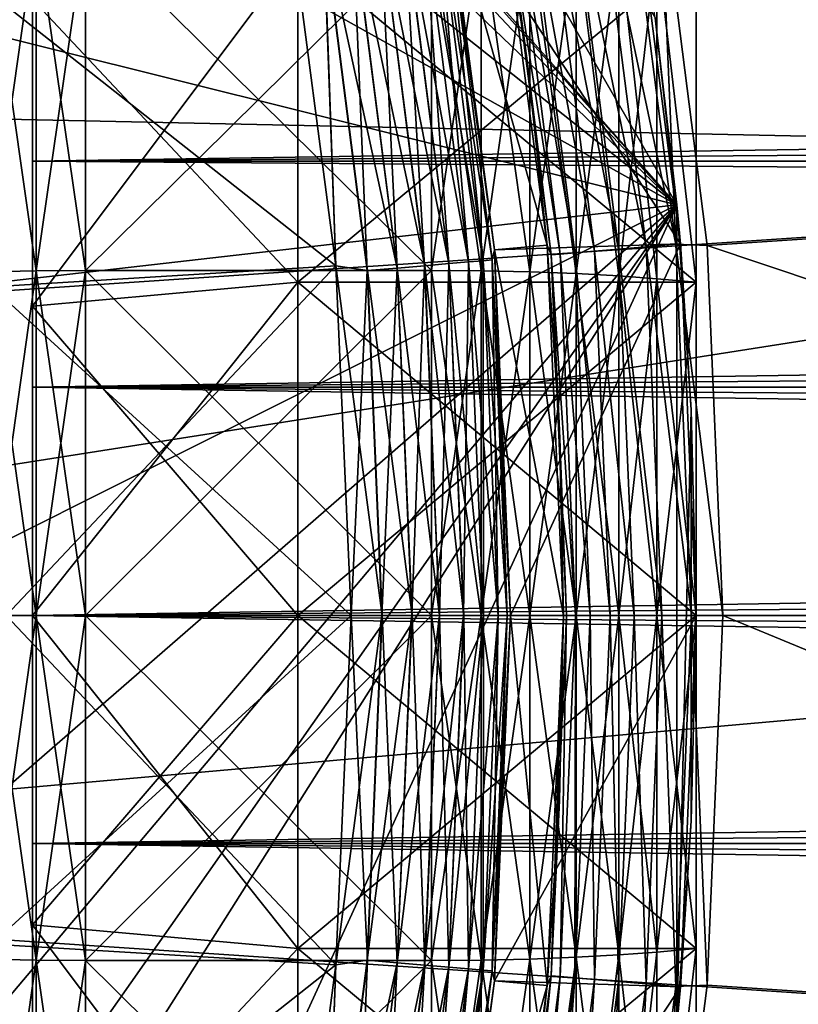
# Model space of a CAD drawing. Header units: metres. Extents: x -17 to 65, y -30 to 30.
# Tile 170 of 256: x 7 to 8.4, y -0.7 to 1.1. Entities that reach past the tile are written whole.
import ezdxf

# ---------------------------------------------------------------- set-up
doc = ezdxf.new("R2010")
doc.units = ezdxf.units.M
doc.layers.add('solid_508461', color=7, linetype='CONTINUOUS')

msp = doc.modelspace()

# ---------------------------------------------------------------- linework, layer by layer
at = {"layer": 'solid_508461'}
for points in [[(5.022713, 4.384698, -44.5), (4.776725, 6.72647, -44.5), (8.213656, 0.77353, -44.5)], [(8.213656, 0.77353, -38.5), (8.213656, 0.77353, -44.5), (4.776725, 6.72647, -44.5)], [(8.213656, 0.77353, -38.5), (4.776725, 6.72647, -44.5), (4.776725, 6.72647, -38.5)], [(8.172846, 1.125654, -38.5), (8.213656, 0.77353, -38.5), (4.776725, 6.72647, -38.5)], [(5.395733, 3.916543, -44.5), (5.022713, 4.384698, -44.5), (8.213656, 0.77353, -44.5)], [(5.725259, 3.416818, -44.5), (5.395733, 3.916543, -44.5), (8.213656, 0.77353, -44.5)], [(6.008598, 2.889634, -44.5), (5.725259, 3.416818, -44.5), (8.213656, 0.77353, -44.5)], [(6.243427, 2.339412, -44.5), (6.008598, 2.889634, -44.5), (8.213656, 0.77353, -44.5)], [(6.428132, 1.769836, -44.5), (6.243427, 2.339412, -44.5), (8.213656, 0.77353, -44.5)], [(6.560997, 1.185992, -44.5), (6.428132, 1.769836, -44.5), (8.213656, 0.77353, -44.5)], [(4.94147, 1.450647, 8.5), (5.056874, 0.97492, 8.5), (10.512033, 1.708679, 8.5)], [(5.056874, 0.97492, 8.5), (10.615472, 0.856787, 8.5), (10.512033, 1.708679, 8.5)], [(8.182354, 1.392506, -27), (10.215919, 1.660547, -27), (10.316444, 0.832652, -27)], [(8.131345, 1.394186, -29.5), (7.779997, 1.371732, -29.5), (8.220273, 0.699659, -29.5)], [(8.122927, 1.392816, -26.994236), (8.211782, 0.698926, -26.994236), (8.067405, 1.383295, -26.97714)], [(8.122927, 1.392816, -26.994236), (8.182354, 1.392506, -27), (8.211782, 0.698926, -26.994236)], [(8.172846, 1.125654, -38.5), (8.131345, 1.394186, -29.5), (8.220273, 0.699659, -29.5)], [(8.270719, 0.696448, -27), (8.182354, 1.392506, -27), (10.316444, 0.832652, -27)], [(8.211782, 0.698926, -26.994236), (8.182354, 1.392506, -27), (8.270719, 0.696448, -27)], [(7.779979, 1.371833, -22.5), (7.878412, 1.389444, -22.5), (7.969563, 0.697088, -22.5)], [(7.969558, 0.697246, -26.700001), (7.969563, 0.697088, -22.5), (7.878412, 1.389444, -22.5)], [(7.931559, 1.044209, -26.700001), (7.969558, 0.697246, -26.700001), (7.878412, 1.389444, -22.5)], [(7.878462, 1.389185, -26.700001), (7.931559, 1.044209, -26.700001), (7.878412, 1.389444, -22.5)], [(7.890541, 1.352969, -26.758181), (7.931559, 1.044209, -26.700001), (7.878462, 1.389185, -26.700001)], [(8.016242, 1.374523, -26.949375), (8.10393, 0.689746, -26.949375), (7.971408, 1.366835, -26.912006)], [(8.067405, 1.383295, -26.97714), (8.155654, 0.694148, -26.97714), (8.016242, 1.374523, -26.949375)], [(8.155654, 0.694148, -26.97714), (8.10393, 0.689746, -26.949375), (8.016242, 1.374523, -26.949375)], [(8.211782, 0.698926, -26.994236), (8.155654, 0.694148, -26.97714), (8.067405, 1.383295, -26.97714)], [(7.869936, 0.688526, -22.5), (7.779979, 1.371833, -22.5), (7.969563, 0.697088, -22.5)], [(7.779981, 1.371821, -23.4), (7.779979, 1.371833, -22.5), (7.869936, 0.688526, -22.5)], [(7.779981, 1.371821, -23.4), (7.869936, 0.688526, -22.5), (7.869938, 0.68853, -23.4)], [(7.779981, 1.371821, -26.299999), (7.869938, 0.68853, -26.299999), (7.779997, 1.371732, -29.5)], [(7.780684, 1.334132, -26.241472), (7.869938, 0.68853, -26.299999), (7.779981, 1.371821, -26.299999)], [(7.780752, 1.334144, -23.458179), (7.779981, 1.371821, -23.4), (7.869938, 0.68853, -23.4)], [(7.869938, 0.68853, -26.299999), (7.86993, 0.688551, -29.5), (7.779997, 1.371732, -29.5)], [(8.220273, 0.699659, -29.5), (7.779997, 1.371732, -29.5), (7.86993, 0.688551, -29.5)], [(7.907324, 1.355847, -26.814533), (7.993822, 0.680375, -26.814533), (7.890541, 1.352969, -26.758181)], [(7.93463, 1.360529, -26.866476), (8.021426, 0.682724, -26.866476), (7.907324, 1.355847, -26.814533)], [(8.021426, 0.682724, -26.866476), (7.993822, 0.680375, -26.814533), (7.907324, 1.355847, -26.814533)], [(7.971408, 1.366835, -26.912006), (8.058607, 0.685889, -26.912006), (7.93463, 1.360529, -26.866476)], [(8.058607, 0.685889, -26.912006), (8.021426, 0.682724, -26.866476), (7.93463, 1.360529, -26.866476)], [(8.10393, 0.689746, -26.949375), (8.058607, 0.685889, -26.912006), (7.971408, 1.366835, -26.912006)], [(7.890541, 1.352969, -26.758181), (7.976855, 0.67893, -26.758181), (7.931559, 1.044209, -26.700001)], [(7.993822, 0.680375, -26.814533), (7.976855, 0.67893, -26.758181), (7.890541, 1.352969, -26.758181)], [(7.654761, 1.312541, -26.050428), (7.738496, 0.658643, -26.050428), (7.699638, 1.320236, -26.087744)], [(7.655051, 1.31259, -23.649376), (7.699885, 1.320278, -23.612007), (7.784113, 0.662526, -23.612007)], [(7.699638, 1.320236, -26.087744), (7.783864, 0.662504, -26.087744), (7.736469, 1.326551, -26.13323)], [(7.738496, 0.658643, -26.050428), (7.783864, 0.662504, -26.087744), (7.699638, 1.320236, -26.087744)], [(7.699885, 1.320278, -23.612007), (7.736663, 1.326584, -23.566475), (7.821293, 0.66569, -23.566475)], [(7.784113, 0.662526, -23.612007), (7.699885, 1.320278, -23.612007), (7.821293, 0.66569, -23.566475)], [(7.736469, 1.326551, -26.13323), (7.821098, 0.665674, -26.13323), (7.763836, 1.331243, -26.185141)], [(7.783864, 0.662504, -26.087744), (7.821098, 0.665674, -26.13323), (7.736469, 1.326551, -26.13323)], [(7.736663, 1.326584, -23.566475), (7.763969, 1.331266, -23.514532), (7.848898, 0.66804, -23.514532)], [(7.821293, 0.66569, -23.566475), (7.736663, 1.326584, -23.566475), (7.848898, 0.66804, -23.514532)], [(7.763836, 1.331243, -26.185141), (7.848764, 0.668028, -26.185141), (7.780684, 1.334132, -26.241472)], [(7.821098, 0.665674, -26.13323), (7.848764, 0.668028, -26.185141), (7.763836, 1.331243, -26.185141)], [(7.763969, 1.331266, -23.514532), (7.780752, 1.334144, -23.458179), (7.865865, 0.669484, -23.458179)], [(7.848898, 0.66804, -23.514532), (7.763969, 1.331266, -23.514532), (7.865865, 0.669484, -23.458179)], [(7.780684, 1.334132, -26.241472), (7.865797, 0.669478, -26.241472), (7.869938, 0.68853, -26.299999)], [(7.848764, 0.668028, -26.185141), (7.865797, 0.669478, -26.241472), (7.780684, 1.334132, -26.241472)], [(7.865865, 0.669484, -23.458179), (7.780752, 1.334144, -23.458179), (7.869938, 0.68853, -23.4)], [(6.839163, 1.236267, -23.700001), (7.485448, 1.314563, -23.700001), (7.571442, 0.658169, -23.700001)], [(6.839163, 1.236267, -26), (7.571442, 0.65817, -26), (7.485448, 1.314563, -26)], [(7.548366, 1.294297, -23.694235), (7.571442, 0.658169, -23.700001), (7.485448, 1.314563, -23.700001)], [(7.548025, 1.294239, -26.005695), (7.485448, 1.314563, -26), (7.571442, 0.65817, -26)], [(7.548025, 1.294239, -26.005695), (7.630592, 0.649459, -26.005695), (7.603566, 1.303762, -26.022724)], [(7.548366, 1.294297, -23.694235), (7.603888, 1.303818, -23.677141), (7.687067, 0.654266, -23.677141)], [(7.603566, 1.303762, -26.022724), (7.686741, 0.654238, -26.022724), (7.654761, 1.312541, -26.050428)], [(7.630592, 0.649459, -26.005695), (7.686741, 0.654238, -26.022724), (7.603566, 1.303762, -26.022724)], [(7.603888, 1.303818, -23.677141), (7.655051, 1.31259, -23.649376), (7.738789, 0.658668, -23.649376)], [(7.687067, 0.654266, -23.677141), (7.603888, 1.303818, -23.677141), (7.738789, 0.658668, -23.649376)], [(7.686741, 0.654238, -26.022724), (7.738496, 0.658643, -26.050428), (7.654761, 1.312541, -26.050428)], [(7.738789, 0.658668, -23.649376), (7.655051, 1.31259, -23.649376), (7.784113, 0.662526, -23.612007)], [(7.006884, 1.293239, 7.126337), (7.006884, 0.649233, 7.213573), (6.915217, 1.28933, 7.104795)], [(7.006884, 1.293239, -7.126337), (6.915217, 1.28933, -7.104795), (6.915217, 0.647271, -7.191769)], [(7.006884, 0.649233, -7.213573), (7.006884, 1.293239, -7.126337), (6.915217, 0.647271, -7.191769)], [(7.006884, 0.649233, 7.213573), (6.915217, 0.647271, 7.191769), (6.915217, 1.28933, 7.104795)], [(7.006884, 0.649233, -7.213573), (7.1, 0.649885, -7.220814), (7.1, 1.294537, -7.13349)], [(7.006884, 0.649233, -7.213573), (7.1, 1.294537, -7.13349), (7.006884, 1.293239, -7.126337)], [(7.006884, 1.293239, 7.126337), (7.1, 1.294537, 7.13349), (7.1, 0.649885, 7.220814)], [(7.006884, 1.293239, 7.126337), (7.1, 0.649885, 7.220814), (7.006884, 0.649233, 7.213573)], [(7.1, 1.294537, 7.13349), (7.751472, 1.294558, 7.133486), (7.751472, 0.649891, 7.220813)], [(7.1, 0.649885, 7.220814), (7.1, 1.294537, 7.13349), (7.751472, 0.649891, 7.220813)], [(7.1, 1.294537, -7.13349), (7.1, 0.649885, -7.220814), (7.751472, 1.294535, -7.13349)], [(7.1, 0.649885, -7.220814), (7.751472, 0.649884, -7.220814), (7.751472, 1.294535, -7.13349)], [(7.548025, 1.294239, -26.005695), (7.571442, 0.65817, -26), (7.630592, 0.649459, -26.005695)], [(7.630937, 0.649488, -23.694235), (7.571442, 0.658169, -23.700001), (7.548366, 1.294297, -23.694235)], [(7.630937, 0.649488, -23.694235), (7.548366, 1.294297, -23.694235), (7.687067, 0.654266, -23.677141)], [(7.845333, 0.649223, 7.213456), (7.751472, 0.649891, 7.220813), (7.751472, 1.294558, 7.133486)], [(7.845333, 1.293218, 7.126221), (7.845333, 0.649223, 7.213456), (7.751472, 1.294558, 7.133486)], [(7.845333, 1.293218, -7.126221), (7.751472, 1.294535, -7.13349), (7.751472, 0.649884, -7.220814)], [(7.845333, 0.649223, -7.213456), (7.845333, 1.293218, -7.126221), (7.751472, 0.649884, -7.220814)], [(7.936972, 0.64725, 7.191537), (7.845333, 0.649223, 7.213456), (7.845333, 1.293218, 7.126221)], [(7.936972, 1.289289, 7.104567), (7.936972, 0.64725, 7.191537), (7.845333, 1.293218, 7.126221)], [(7.936972, 1.289289, -7.104567), (7.845333, 1.293218, -7.126221), (7.845333, 0.649223, -7.213456)], [(7.936972, 0.64725, -7.191537), (7.936972, 1.289289, -7.104567), (7.845333, 0.649223, -7.213456)], [(8.024035, 0.644015, 7.155596), (7.936972, 0.64725, 7.191537), (7.936972, 1.289289, 7.104567)], [(8.024035, 1.282845, 7.06906), (8.024035, 0.644015, 7.155596), (7.936972, 1.289289, 7.104567)], [(8.024035, 1.282845, -7.06906), (7.936972, 1.289289, -7.104567), (7.936972, 0.64725, -7.191537)], [(8.024035, 0.644015, -7.155596), (8.024035, 1.282845, -7.06906), (7.936972, 0.64725, -7.191537)], [(8.104372, 0.639598, 7.10652), (8.024035, 0.644015, 7.155596), (8.024035, 1.282845, 7.06906)], [(8.104372, 1.274047, 7.020577), (8.104372, 0.639598, 7.10652), (8.024035, 1.282845, 7.06906)], [(8.104372, 1.274047, -7.020577), (8.024035, 1.282845, -7.06906), (8.024035, 0.644015, -7.155596)], [(7, 0.855476, -4.163012), (7, 1.272282, -4.055092), (7, 1.160504, -6.395562)], [(7, 1.272282, 4.055092), (7, 0.855476, 4.163012), (7, 1.160505, 6.395561)], [(34.250015, 1.065214, 4.114343), (7, 0.855476, 4.163012), (7, 1.272282, 4.055092)], [(34.250015, 1.27228, 4.055096), (34.250015, 1.065214, 4.114343), (7, 1.272282, 4.055092)], [(34.250015, 1.272279, -4.055096), (7, 1.272282, -4.055092), (7, 0.855476, -4.163012)], [(34.250015, 1.065213, -4.114343), (34.250015, 1.272279, -4.055096), (7, 0.855476, -4.163012)], [(8.104372, 0.639598, -7.10652), (8.104372, 1.274047, -7.020577), (8.024035, 0.644015, -7.155596)], [(8.104372, 0.639598, -7.10652), (8.175735, 1.263079, -6.960592), (8.104372, 1.274047, -7.020577)], [(8.104372, 1.274047, 7.020577), (8.175735, 1.263142, 6.960581), (8.175735, 0.63411, 7.045787)], [(8.104372, 1.274047, 7.020577), (8.175735, 0.63411, 7.045787), (8.104372, 0.639598, 7.10652)], [(8.104372, 0.639598, -7.10652), (8.175735, 0.634074, -7.04579), (8.175735, 1.263079, -6.960592)], [(8.25, 0.627475, 6.97182), (8.175735, 0.63411, 7.045787), (8.175735, 1.263142, 6.960581)], [(8.25, 1.249898, 6.887507), (8.25, 0.627475, 6.97182), (8.175735, 1.263142, 6.960581)], [(8.25, 0.627475, -6.97182), (8.175735, 1.263079, -6.960592), (8.175735, 0.634074, -7.04579)], [(8.25, 0.627475, -6.97182), (8.25, 1.249898, -6.887507), (8.175735, 1.263079, -6.960592)], [(7.500004, 1.249739, 6.887536), (7, 1.160505, 6.395561), (7, 0.582622, 6.473826)], [(7.500004, 1.249739, 6.887536), (7, 0.582622, 6.473826), (7.500004, 0.627461, 6.971821)], [(7.500004, 0.62746, -6.971821), (7, 1.160504, -6.395562), (7.500004, 1.249738, -6.887536)], [(7.500004, 0.627461, 6.971821), (8.25, 0.627475, 6.97182), (8.25, 1.249898, 6.887507)], [(7.500004, 1.249739, 6.887536), (7.500004, 0.627461, 6.971821), (8.25, 1.249898, 6.887507)], [(7.500004, 1.249738, -6.887536), (8.25, 1.249898, -6.887507), (8.25, 0.627475, -6.97182)], [(7.500004, 0.62746, -6.971821), (7.500004, 1.249738, -6.887536), (8.25, 0.627475, -6.97182)], [(6.922367, 0.619078, -23.700001), (6.839163, 1.236267, -23.700001), (7.571442, 0.658169, -23.700001)], [(6.839163, 1.236267, -26), (6.922367, 0.619078, -26), (7.571442, 0.65817, -26)], [(6.640817, 0.593902, -44.5), (6.560997, 1.185992, -44.5), (8.213656, 0.77353, -44.5)], [(7, 0.855476, 4.163012), (7, 0.582622, 6.473826), (7, 1.160505, 6.395561)], [(7, 0.855476, -4.163012), (7, 1.160504, -6.395562), (7, 0.582622, -6.473826)], [(7.500004, 0.62746, -6.971821), (7, 0.582622, -6.473826), (7, 1.160504, -6.395562)], [(8.172846, 1.125654, -38.5), (8.220273, 0.699659, -29.5), (8.213656, 0.77353, -38.5)], [(34.250015, 1.065214, 4.114343), (34.250015, 0.855389, 4.163029), (7, 0.855476, 4.163012)], [(34.250015, 0.855389, -4.163029), (34.250015, 1.065213, -4.114343), (7, 0.855476, -4.163012)], [(7.976855, 0.67893, -26.758181), (7.969558, 0.697246, -26.700001), (7.931559, 1.044209, -26.700001)], [(5.056874, 0.97492, 8.5), (5.12669, 0.48935, 8.5), (10.615472, 0.856787, 8.5)], [(5.12669, 0.48935, 8.5), (5.15, 0, 8.5), (10.615472, 0.856787, 8.5)], [(10.615472, 0.856787, 8.5), (5.15, 0, 8.5), (10.65, 0, 8.5)], [(7, 0.429957, -4.228189), (7, 0.855476, -4.163012), (7, 0.582622, -6.473826)], [(7, 0.855476, 4.163012), (7, 0.429957, 4.228189), (7, 0.582622, 6.473826)], [(34.250015, 0.643586, 4.200988), (7, 0.429957, 4.228189), (7, 0.855476, 4.163012)], [(34.250015, 0.855389, 4.163029), (34.250015, 0.643586, 4.200988), (7, 0.855476, 4.163012)], [(34.250015, 0.855389, -4.163029), (7, 0.855476, -4.163012), (7, 0.429957, -4.228189)], [(34.250015, 0.643586, -4.200988), (34.250015, 0.855389, -4.163029), (7, 0.429957, -4.228189)], [(8.270719, 0.696448, -27), (10.316444, 0.832652, -27), (10.35, 0, -27)], [(8.213656, 0.77353, -44.5), (8.213656, -0.77353, -44.5), (4.776725, -6.72647, -44.5)], [(6.243427, -2.339412, -44.5), (8.213656, 0.77353, -44.5), (4.776725, -6.72647, -44.5)], [(6.243427, -2.339412, -44.5), (6.428132, -1.769836, -44.5), (8.213656, 0.77353, -44.5)], [(6.428132, -1.769836, -44.5), (6.560997, -1.185991, -44.5), (8.213656, 0.77353, -44.5)], [(6.560997, -1.185991, -44.5), (6.640817, -0.593902, -44.5), (8.213656, 0.77353, -44.5)], [(6.667327, 0, -44.5), (6.640817, 0.593902, -44.5), (8.213656, 0.77353, -44.5)], [(6.640817, -0.593902, -44.5), (6.667327, 0, -44.5), (8.213656, 0.77353, -44.5)], [(8.213656, 0.77353, -44.5), (8.240909, 0.387192, -44.5), (8.213656, -0.77353, -44.5)], [(8.220273, 0.699659, -29.5), (8.240909, 0.387192, -44.5), (8.213656, 0.77353, -44.5)], [(8.220273, 0.699659, -29.5), (8.213656, 0.77353, -44.5), (8.213656, 0.77353, -38.5)], [(7.865797, 0.669478, -26.241472), (7.894236, 0, -26.241472), (7.869938, 0.68853, -26.299999)], [(7.865865, 0.669484, -23.458179), (7.869938, 0.68853, -23.4), (7.9, 0, -23.4)], [(8.220273, 0.699659, -29.5), (7.86993, 0.688551, -29.5), (7.9, 0, -29.5)], [(7.9, 0, -26.299999), (7.9, 0, -29.5), (7.86993, 0.688551, -29.5)], [(7.869938, 0.68853, -26.299999), (7.9, 0, -26.299999), (7.86993, 0.688551, -29.5)], [(7.869936, 0.688526, -22.5), (7.969563, 0.697088, -22.5), (8, 0, -22.5)], [(7.869938, 0.68853, -23.4), (7.869936, 0.688526, -22.5), (7.9, 0, -22.5)], [(7.869936, 0.688526, -22.5), (8, 0, -22.5), (7.9, 0, -22.5)], [(7.869938, 0.68853, -23.4), (7.9, 0, -22.5), (7.9, 0, -23.4)], [(7.894236, 0, -26.241472), (7.9, 0, -26.299999), (7.869938, 0.68853, -26.299999)], [(8.220273, 0.699659, -29.5), (7.9, 0, -29.5), (8.25, 0, -29.5)], [(7.969558, 0.697246, -26.700001), (7.992386, 0.348955, -26.700001), (7.969563, 0.697088, -22.5)], [(7.976855, 0.67893, -26.758181), (7.992386, 0.348955, -26.700001), (7.969558, 0.697246, -26.700001)], [(7.969563, 0.697088, -22.5), (8, 0, -26.700001), (8, 0, -22.5)], [(7.992386, 0.348955, -26.700001), (8, 0, -26.700001), (7.969563, 0.697088, -22.5)], [(8.10393, 0.689746, -26.949375), (8.133231, 0, -26.949375), (8.058607, 0.685889, -26.912006)], [(8.155654, 0.694148, -26.97714), (8.185141, 0, -26.97714), (8.10393, 0.689746, -26.949375)], [(8.185141, 0, -26.97714), (8.133231, 0, -26.949375), (8.10393, 0.689746, -26.949375)], [(8.211782, 0.698926, -26.994236), (8.241473, 0, -26.994236), (8.155654, 0.694148, -26.97714)], [(8.241473, 0, -26.994236), (8.185141, 0, -26.97714), (8.155654, 0.694148, -26.97714)], [(8.211782, 0.698926, -26.994236), (8.270719, 0.696448, -27), (8.3, 0, -27)], [(8.211782, 0.698926, -26.994236), (8.3, 0, -27), (8.241473, 0, -26.994236)], [(8.220273, 0.699659, -29.5), (8.25, 0, -29.5), (8.240909, 0.387192, -44.5)], [(8.270719, 0.696448, -27), (10.35, 0, -27), (8.3, 0, -27)], [(7.821098, 0.665674, -26.13323), (7.849375, 0, -26.13323), (7.848764, 0.668028, -26.185141)], [(7.821293, 0.66569, -23.566475), (7.848898, 0.66804, -23.514532), (7.877276, 0, -23.514532)], [(7.848764, 0.668028, -26.185141), (7.877141, 0, -26.185141), (7.865797, 0.669478, -26.241472)], [(7.848764, 0.668028, -26.185141), (7.849375, 0, -26.13323), (7.877141, 0, -26.185141)], [(7.848898, 0.66804, -23.514532), (7.865865, 0.669484, -23.458179), (7.894304, 0, -23.458179)], [(7.848898, 0.66804, -23.514532), (7.894304, 0, -23.458179), (7.877276, 0, -23.514532)], [(7.865797, 0.669478, -26.241472), (7.877141, 0, -26.185141), (7.894236, 0, -26.241472)], [(7.865865, 0.669484, -23.458179), (7.9, 0, -23.4), (7.894304, 0, -23.458179)], [(7.993822, 0.680375, -26.814533), (8.022723, 0, -26.814533), (7.976855, 0.67893, -26.758181)], [(7.976855, 0.67893, -26.758181), (8.005695, 0, -26.758181), (7.992386, 0.348955, -26.700001)], [(8.022723, 0, -26.814533), (8.005695, 0, -26.758181), (7.976855, 0.67893, -26.758181)], [(8.021426, 0.682724, -26.866476), (8.050428, 0, -26.866476), (7.993822, 0.680375, -26.814533)], [(8.050428, 0, -26.866476), (8.022723, 0, -26.814533), (7.993822, 0.680375, -26.814533)], [(8.058607, 0.685889, -26.912006), (8.087743, 0, -26.912006), (8.021426, 0.682724, -26.866476)], [(8.087743, 0, -26.912006), (8.050428, 0, -26.866476), (8.021426, 0.682724, -26.866476)], [(8.133231, 0, -26.949375), (8.087743, 0, -26.912006), (8.058607, 0.685889, -26.912006)], [(7.006884, 0.649233, 7.213573), (7.006884, 0, 7.242731), (6.915217, 0.647271, 7.191769)], [(7.006884, 0.649233, -7.213573), (6.915217, 0.647271, -7.191769), (6.915217, 0, -7.220838)], [(7.006884, 0, -7.242731), (7.006884, 0.649233, -7.213573), (6.915217, 0, -7.220838)], [(6.922367, 0.619078, -26), (6.95, 0, -26), (7.571442, 0.65817, -26)], [(6.922367, 0.619078, -23.700001), (7.571442, 0.658169, -23.700001), (7.6, 0, -23.700001)], [(6.95, 0, -26), (7.6, 0, -26), (7.571442, 0.65817, -26)], [(7.006884, 0, -7.242731), (7.1, 0, -7.25), (7.1, 0.649885, -7.220814)], [(7.006884, 0.649233, 7.213573), (7.1, 0.649885, 7.220814), (7.1, 0, 7.25)], [(7.006884, 0, -7.242731), (7.1, 0.649885, -7.220814), (7.006884, 0.649233, -7.213573)], [(7.006884, 0.649233, 7.213573), (7.1, 0, 7.25), (7.006884, 0, 7.242731)], [(7.1, 0.649885, 7.220814), (7.751472, 0.649891, 7.220813), (7.751472, 0, 7.25)], [(7.1, 0.649885, -7.220814), (7.1, 0, -7.25), (7.751472, 0.649884, -7.220814)], [(7.1, 0.649885, 7.220814), (7.751472, 0, 7.25), (7.1, 0, 7.25)], [(7.751472, 0.649884, -7.220814), (7.1, 0, -7.25), (7.751472, 0, -7.25)], [(7.630592, 0.649459, -26.005695), (7.571442, 0.65817, -26), (7.6, 0, -26)], [(7.658527, 0, -23.694235), (7.6, 0, -23.700001), (7.571442, 0.658169, -23.700001)], [(7.630937, 0.649488, -23.694235), (7.658527, 0, -23.694235), (7.571442, 0.658169, -23.700001)], [(7.630592, 0.649459, -26.005695), (7.6, 0, -26), (7.65818, 0, -26.005695)], [(7.630592, 0.649459, -26.005695), (7.65818, 0, -26.005695), (7.686741, 0.654238, -26.022724)], [(7.630937, 0.649488, -23.694235), (7.687067, 0.654266, -23.677141), (7.714859, 0, -23.677141)], [(7.630937, 0.649488, -23.694235), (7.714859, 0, -23.677141), (7.658527, 0, -23.694235)], [(7.686741, 0.654238, -26.022724), (7.65818, 0, -26.005695), (7.714533, 0, -26.022724)], [(7.686741, 0.654238, -26.022724), (7.714533, 0, -26.022724), (7.738496, 0.658643, -26.050428)], [(7.687067, 0.654266, -23.677141), (7.738789, 0.658668, -23.649376), (7.766769, 0, -23.649376)], [(7.687067, 0.654266, -23.677141), (7.766769, 0, -23.649376), (7.714859, 0, -23.677141)], [(7.738496, 0.658643, -26.050428), (7.714533, 0, -26.022724), (7.766475, 0, -26.050428)], [(7.738496, 0.658643, -26.050428), (7.766475, 0, -26.050428), (7.783864, 0.662504, -26.087744)], [(7.738789, 0.658668, -23.649376), (7.784113, 0.662526, -23.612007), (7.812257, 0, -23.612007)], [(7.738789, 0.658668, -23.649376), (7.812257, 0, -23.612007), (7.766769, 0, -23.649376)], [(7.845333, 0, 7.242613), (7.751472, 0, 7.25), (7.751472, 0.649891, 7.220813)], [(7.845333, 0.649223, 7.213456), (7.845333, 0, 7.242613), (7.751472, 0.649891, 7.220813)], [(7.845333, 0.649223, -7.213456), (7.751472, 0.649884, -7.220814), (7.751472, 0, -7.25)], [(7.845333, 0, -7.242613), (7.845333, 0.649223, -7.213456), (7.751472, 0, -7.25)], [(7.783864, 0.662504, -26.087744), (7.766475, 0, -26.050428), (7.812007, 0, -26.087744)], [(7.783864, 0.662504, -26.087744), (7.812007, 0, -26.087744), (7.821098, 0.665674, -26.13323)], [(7.784113, 0.662526, -23.612007), (7.821293, 0.66569, -23.566475), (7.849572, 0, -23.566475)], [(7.784113, 0.662526, -23.612007), (7.849572, 0, -23.566475), (7.812257, 0, -23.612007)], [(7.821098, 0.665674, -26.13323), (7.812007, 0, -26.087744), (7.849375, 0, -26.13323)], [(7.821293, 0.66569, -23.566475), (7.877276, 0, -23.514532), (7.849572, 0, -23.566475)], [(7.936972, 0, 7.220605), (7.845333, 0, 7.242613), (7.845333, 0.649223, 7.213456)], [(7.936972, 0.64725, 7.191537), (7.936972, 0, 7.220605), (7.845333, 0.649223, 7.213456)], [(7.936972, 0.64725, -7.191537), (7.845333, 0.649223, -7.213456), (7.845333, 0, -7.242613)], [(7.006884, 0, 7.242731), (6.915217, 0, 7.220838), (6.915217, 0.647271, 7.191769)], [(34.250015, 0.643586, 4.200988), (34.250015, 0.429949, 4.228196), (7, 0.429957, 4.228189)], [(34.250015, 0.429949, -4.228196), (34.250015, 0.643586, -4.200988), (7, 0.429957, -4.228189)], [(7.936972, 0, -7.220605), (7.936972, 0.64725, -7.191537), (7.845333, 0, -7.242613)], [(8.024035, 0, 7.184518), (7.936972, 0, 7.220605), (7.936972, 0.64725, 7.191537)], [(8.024035, 0.644015, 7.155596), (8.024035, 0, 7.184518), (7.936972, 0.64725, 7.191537)], [(8.024035, 0.644015, -7.155596), (7.936972, 0.64725, -7.191537), (7.936972, 0, -7.220605)], [(8.024035, 0, -7.184518), (8.024035, 0.644015, -7.155596), (7.936972, 0, -7.220605)], [(8.104372, 0, 7.135244), (8.024035, 0, 7.184518), (8.024035, 0.644015, 7.155596)], [(8.104372, 0.639598, 7.10652), (8.104372, 0, 7.135244), (8.024035, 0.644015, 7.155596)], [(8.104372, 0.639598, -7.10652), (8.024035, 0.644015, -7.155596), (8.024035, 0, -7.184518)], [(8.104372, 0, -7.135244), (8.104372, 0.639598, -7.10652), (8.024035, 0, -7.184518)], [(8.104372, 0.639598, 7.10652), (8.175735, 0.63411, 7.045787), (8.175735, 0, 7.074264)], [(8.104372, 0.639598, 7.10652), (8.175735, 0, 7.074264), (8.104372, 0, 7.135244)], [(8.104372, 0, -7.135244), (8.175735, 0.634074, -7.04579), (8.104372, 0.639598, -7.10652)], [(8.104372, 0, -7.135244), (8.175735, 0, -7.074264), (8.175735, 0.634074, -7.04579)], [(8.175735, 0.63411, 7.045787), (8.25, 0, 7), (8.175735, 0, 7.074264)], [(8.25, 0.627475, 6.97182), (8.25, 0, 7), (8.175735, 0.63411, 7.045787)], [(8.25, 0.627475, -6.97182), (8.175735, 0.634074, -7.04579), (8.175735, 0, -7.074264)], [(6.922367, 0.619078, -23.700001), (7.6, 0, -23.700001), (6.95, 0, -23.700001)], [(7.500004, 0.627461, 6.971821), (7, 0, 6.5), (7.5, 0, 7)], [(7.500004, 0.627461, 6.971821), (7, 0.582622, 6.473826), (7, 0, 6.5)], [(7.500004, 0.62746, -6.971821), (7.5, 0, -7), (7, 0.582622, -6.473826)], [(7.5, 0, 7), (8.25, 0, 7), (8.25, 0.627475, 6.97182)], [(7.500004, 0.627461, 6.971821), (7.5, 0, 7), (8.25, 0.627475, 6.97182)], [(7.500004, 0.62746, -6.971821), (8.25, 0, -7), (7.5, 0, -7)], [(7.500004, 0.62746, -6.971821), (8.25, 0.627475, -6.97182), (8.25, 0, -7)], [(8.25, 0.627475, -6.97182), (8.175735, 0, -7.074264), (8.25, 0, -7)], [(7, 0.582622, -6.473826), (7.5, 0, -7), (7, 0, -6.5)], [(7, 0, 4.25), (7, 0, 6.5), (7, 0.582622, 6.473826)], [(7, 0.429957, -4.228189), (7, 0.582622, -6.473826), (7, 0, -6.5)], [(7, 0.429957, 4.228189), (7, 0, 4.25), (7, 0.582622, 6.473826)], [(7, 0, -4.25), (7, 0.429957, -4.228189), (7, 0, -6.5)], [(34.25, 0, 4.25), (7, 0, 4.25), (7, 0.429957, 4.228189)], [(34.250011, 0.215205, 4.244548), (34.25, 0, 4.25), (7, 0.429957, 4.228189)], [(34.250015, 0.429949, 4.228196), (34.250011, 0.215205, 4.244548), (7, 0.429957, 4.228189)], [(34.250015, 0.429949, -4.228196), (7, 0.429957, -4.228189), (7, 0, -4.25)], [(34.250011, 0.215205, -4.244548), (34.250015, 0.429949, -4.228196), (7, 0, -4.25)], [(8.240909, 0.387192, -44.5), (8.240909, -0.387192, -44.5), (8.213656, -0.77353, -44.5)], [(8.240909, 0.387192, -44.5), (8.25, 0, -44.5), (8.240909, -0.387192, -44.5)], [(8.25, 0, -29.5), (8.25, 0, -44.5), (8.240909, 0.387192, -44.5)], [(8.005695, 0, -26.758181), (8, 0, -26.700001), (7.992386, 0.348955, -26.700001)], [(34.250011, 0.215205, -4.244548), (7, 0, -4.25), (34.25, 0, -4.25)], [(10.65, 0, 8.5), (5.15, 0, 8.5), (5.12669, -0.48935, 8.5)], [(10.615472, -0.856787, 8.5), (10.65, 0, 8.5), (5.12669, -0.48935, 8.5)], [(7.006884, -0.649233, 7.213573), (6.915217, 0, 7.220838), (7.006884, 0, 7.242731)], [(7.006884, -0.649233, 7.213573), (6.915217, -0.647271, 7.191769), (6.915217, 0, 7.220838)], [(6.922367, -0.619078, -23.700001), (6.95, 0, -23.700001), (7.571442, -0.65817, -23.700001)], [(6.922367, -0.619078, -26), (7.571442, -0.658169, -26), (7.6, 0, -26)], [(6.922367, -0.619078, -26), (7.6, 0, -26), (6.95, 0, -26)], [(6.95, 0, -23.700001), (7.6, 0, -23.700001), (7.571442, -0.65817, -23.700001)], [(7, 0, -6.5), (7.5, 0, -7), (7.500004, -0.627461, -6.971821)], [(7, 0, -6.5), (7.500004, -0.627461, -6.971821), (7, -0.582622, -6.473826)], [(7, -0.429957, 4.228189), (7, 0, 6.5), (7, 0, 4.25)], [(7, 0, -4.25), (7, 0, -6.5), (7, -0.582622, -6.473826)], [(7, -0.429957, -4.228189), (7, 0, -4.25), (7, -0.582622, -6.473826)], [(34.250015, -0.429949, 4.228196), (7, -0.429957, 4.228189), (7, 0, 4.25)], [(34.250011, -0.215205, 4.244548), (7, 0, 4.25), (34.25, 0, 4.25)], [(34.250011, -0.215205, 4.244548), (34.250015, -0.429949, 4.228196), (7, 0, 4.25)], [(34.25, 0, -4.25), (7, 0, -4.25), (7, -0.429957, -4.228189)], [(34.250011, -0.215205, -4.244548), (34.25, 0, -4.25), (7, -0.429957, -4.228189)], [(7.006884, -0.649233, -7.213573), (7.1, -0.649885, -7.220814), (7.1, 0, -7.25)], [(7.006884, -0.649233, -7.213573), (7.1, 0, -7.25), (7.006884, 0, -7.242731)], [(7.006884, 0, 7.242731), (7.1, 0, 7.25), (7.1, -0.649885, 7.220814)], [(7.006884, -0.649233, 7.213573), (7.006884, 0, 7.242731), (7.1, -0.649885, 7.220814)], [(7.1, -0.649885, -7.220814), (7.751472, 0, -7.25), (7.1, 0, -7.25)], [(7.1, -0.649885, -7.220814), (7.751472, -0.649891, -7.220813), (7.751472, 0, -7.25)], [(7.5, 0, -7), (8.25, 0, -7), (8.25, -0.627475, -6.97182)], [(7.500004, -0.627461, -6.971821), (7.5, 0, -7), (8.25, -0.627475, -6.97182)], [(7.630937, -0.649488, -23.694235), (7.571442, -0.65817, -23.700001), (7.6, 0, -23.700001)], [(7.65818, 0, -26.005695), (7.6, 0, -26), (7.571442, -0.658169, -26)], [(7.630937, -0.649488, -23.694235), (7.6, 0, -23.700001), (7.658527, 0, -23.694235)], [(7.630937, -0.649488, -23.694235), (7.658527, 0, -23.694235), (7.687067, -0.654266, -23.677141)], [(7.658527, 0, -23.694235), (7.714859, 0, -23.677141), (7.687067, -0.654266, -23.677141)], [(7.687067, -0.654266, -23.677141), (7.714859, 0, -23.677141), (7.738789, -0.658668, -23.649376)], [(7.714859, 0, -23.677141), (7.766769, 0, -23.649376), (7.738789, -0.658668, -23.649376)], [(7.738789, -0.658668, -23.649376), (7.766769, 0, -23.649376), (7.784113, -0.662526, -23.612007)], [(7.845333, 0, -7.242613), (7.751472, 0, -7.25), (7.751472, -0.649891, -7.220813)], [(7.845333, -0.649223, -7.213456), (7.845333, 0, -7.242613), (7.751472, -0.649891, -7.220813)], [(7.766769, 0, -23.649376), (7.812257, 0, -23.612007), (7.784113, -0.662526, -23.612007)], [(7.784113, -0.662526, -23.612007), (7.812257, 0, -23.612007), (7.821293, -0.66569, -23.566475)], [(7.812257, 0, -23.612007), (7.849572, 0, -23.566475), (7.821293, -0.66569, -23.566475)], [(7.821293, -0.66569, -23.566475), (7.849572, 0, -23.566475), (7.848898, -0.66804, -23.514532)], [(7.845333, -0.649223, -7.213456), (7.936972, 0, -7.220605), (7.845333, 0, -7.242613)], [(7.936972, -0.64725, -7.191537), (7.936972, 0, -7.220605), (7.845333, -0.649223, -7.213456)], [(7.848898, -0.66804, -23.514532), (7.877276, 0, -23.514532), (7.865865, -0.669484, -23.458179)], [(7.849572, 0, -23.566475), (7.877276, 0, -23.514532), (7.848898, -0.66804, -23.514532)], [(7.865797, -0.669478, -26.241472), (7.869938, -0.68853, -26.299999), (7.9, 0, -26.299999)], [(7.894236, 0, -26.241472), (7.865797, -0.669478, -26.241472), (7.9, 0, -26.299999)], [(7.865865, -0.669484, -23.458179), (7.894304, 0, -23.458179), (7.869938, -0.68853, -23.4)], [(7.877276, 0, -23.514532), (7.894304, 0, -23.458179), (7.865865, -0.669484, -23.458179)], [(7.869938, -0.68853, -26.299999), (7.86993, -0.688551, -29.5), (7.9, 0, -29.5)], [(8.25, 0, -29.5), (7.9, 0, -29.5), (7.86993, -0.688551, -29.5)], [(8.220273, -0.699659, -29.5), (8.25, 0, -29.5), (7.86993, -0.688551, -29.5)], [(7.869936, -0.688526, -22.5), (7.9, 0, -22.5), (7.969563, -0.697088, -22.5)], [(7.9, 0, -23.4), (7.9, 0, -22.5), (7.869936, -0.688526, -22.5)], [(7.9, 0, -23.4), (7.869936, -0.688526, -22.5), (7.869938, -0.68853, -23.4)], [(7.869938, -0.68853, -26.299999), (7.9, 0, -29.5), (7.9, 0, -26.299999)], [(7.894304, 0, -23.458179), (7.9, 0, -23.4), (7.869938, -0.68853, -23.4)], [(7.9, 0, -22.5), (8, 0, -22.5), (7.969563, -0.697088, -22.5)], [(7.936972, -0.64725, -7.191537), (8.024035, 0, -7.184518), (7.936972, 0, -7.220605)], [(8.024035, -0.644015, -7.155596), (8.024035, 0, -7.184518), (7.936972, -0.64725, -7.191537)], [(7.992386, -0.348955, -26.700001), (7.969563, -0.697088, -22.5), (8, 0, -22.5)], [(7.976855, -0.67893, -26.758181), (8, 0, -26.700001), (8.005695, 0, -26.758181)], [(7.993822, -0.680375, -26.814533), (7.976855, -0.67893, -26.758181), (8.005695, 0, -26.758181)], [(7.992386, -0.348955, -26.700001), (8, 0, -22.5), (8, 0, -26.700001)], [(7.993822, -0.680375, -26.814533), (8.005695, 0, -26.758181), (8.022723, 0, -26.814533)], [(8.021426, -0.682724, -26.866476), (7.993822, -0.680375, -26.814533), (8.022723, 0, -26.814533)], [(8.021426, -0.682724, -26.866476), (8.022723, 0, -26.814533), (8.050428, 0, -26.866476)], [(8.058607, -0.685889, -26.912006), (8.021426, -0.682724, -26.866476), (8.050428, 0, -26.866476)], [(8.024035, -0.644015, -7.155596), (8.104372, 0, -7.135244), (8.024035, 0, -7.184518)], [(8.104372, -0.639598, -7.10652), (8.104372, 0, -7.135244), (8.024035, -0.644015, -7.155596)], [(8.058607, -0.685889, -26.912006), (8.050428, 0, -26.866476), (8.087743, 0, -26.912006)], [(8.10393, -0.689746, -26.949375), (8.058607, -0.685889, -26.912006), (8.087743, 0, -26.912006)], [(8.10393, -0.689746, -26.949375), (8.087743, 0, -26.912006), (8.133231, 0, -26.949375)], [(8.155654, -0.694148, -26.97714), (8.10393, -0.689746, -26.949375), (8.133231, 0, -26.949375)], [(8.104372, -0.639598, -7.10652), (8.175735, -0.63411, -7.045787), (8.175735, 0, -7.074264)], [(8.104372, -0.639598, -7.10652), (8.175735, 0, -7.074264), (8.104372, 0, -7.135244)], [(8.155654, -0.694148, -26.97714), (8.133231, 0, -26.949375), (8.185141, 0, -26.97714)], [(8.211782, -0.698926, -26.994236), (8.155654, -0.694148, -26.97714), (8.185141, 0, -26.97714)], [(8.25, 0, -7), (8.175735, 0, -7.074264), (8.175735, -0.63411, -7.045787)], [(8.25, -0.627475, -6.97182), (8.25, 0, -7), (8.175735, -0.63411, -7.045787)], [(8.211782, -0.698926, -26.994236), (8.185141, 0, -26.97714), (8.241473, 0, -26.994236)], [(8.211782, -0.698926, -26.994236), (8.241473, 0, -26.994236), (8.270719, -0.696448, -27)], [(8.220273, -0.699659, -29.5), (8.240909, -0.387192, -44.5), (8.25, 0, -44.5)], [(8.220273, -0.699659, -29.5), (8.25, 0, -44.5), (8.25, 0, -29.5)], [(8.241473, 0, -26.994236), (8.3, 0, -27), (8.270719, -0.696448, -27)], [(8.3, 0, -27), (10.35, 0, -27), (10.316444, -0.832652, -27)], [(6.915217, -0.647271, -7.191769), (7.006884, 0, -7.242731), (6.915217, 0, -7.220838)], [(7.006884, -0.649233, -7.213573), (7.006884, 0, -7.242731), (6.915217, -0.647271, -7.191769)], [(7, -0.582622, 6.473826), (7.500004, -0.62746, 6.971821), (7.5, 0, 7)], [(7, -0.582622, 6.473826), (7.5, 0, 7), (7, 0, 6.5)], [(7, -0.429957, 4.228189), (7, -0.582622, 6.473826), (7, 0, 6.5)], [(7.1, 0, 7.25), (7.751472, 0, 7.25), (7.751472, -0.649884, 7.220814)], [(7.1, -0.649885, 7.220814), (7.1, 0, 7.25), (7.751472, -0.649884, 7.220814)], [(7.5, 0, 7), (7.500004, -0.62746, 6.971821), (8.25, 0, 7)], [(7.500004, -0.62746, 6.971821), (8.25, -0.627475, 6.97182), (8.25, 0, 7)], [(7.65818, 0, -26.005695), (7.571442, -0.658169, -26), (7.630592, -0.649459, -26.005695)], [(7.630592, -0.649459, -26.005695), (7.686741, -0.654238, -26.022724), (7.714533, 0, -26.022724)], [(7.65818, 0, -26.005695), (7.630592, -0.649459, -26.005695), (7.714533, 0, -26.022724)], [(7.686741, -0.654238, -26.022724), (7.738496, -0.658643, -26.050428), (7.766475, 0, -26.050428)], [(7.714533, 0, -26.022724), (7.686741, -0.654238, -26.022724), (7.766475, 0, -26.050428)], [(7.738496, -0.658643, -26.050428), (7.783864, -0.662504, -26.087744), (7.812007, 0, -26.087744)], [(7.766475, 0, -26.050428), (7.738496, -0.658643, -26.050428), (7.812007, 0, -26.087744)], [(7.845333, -0.649223, 7.213456), (7.751472, -0.649884, 7.220814), (7.751472, 0, 7.25)], [(7.845333, -0.649223, 7.213456), (7.751472, 0, 7.25), (7.845333, 0, 7.242613)], [(7.783864, -0.662504, -26.087744), (7.821098, -0.665674, -26.13323), (7.849375, 0, -26.13323)], [(7.812007, 0, -26.087744), (7.783864, -0.662504, -26.087744), (7.849375, 0, -26.13323)], [(7.821098, -0.665674, -26.13323), (7.848764, -0.668028, -26.185141), (7.877141, 0, -26.185141)], [(7.849375, 0, -26.13323), (7.821098, -0.665674, -26.13323), (7.877141, 0, -26.185141)], [(7.936972, -0.64725, 7.191537), (7.845333, 0, 7.242613), (7.936972, 0, 7.220605)], [(7.936972, -0.64725, 7.191537), (7.845333, -0.649223, 7.213456), (7.845333, 0, 7.242613)], [(7.848764, -0.668028, -26.185141), (7.865797, -0.669478, -26.241472), (7.894236, 0, -26.241472)], [(7.877141, 0, -26.185141), (7.848764, -0.668028, -26.185141), (7.894236, 0, -26.241472)], [(8.024035, -0.644015, 7.155596), (7.936972, 0, 7.220605), (8.024035, 0, 7.184518)], [(8.024035, -0.644015, 7.155596), (7.936972, -0.64725, 7.191537), (7.936972, 0, 7.220605)], [(7.976855, -0.67893, -26.758181), (7.992386, -0.348955, -26.700001), (8, 0, -26.700001)], [(8.104372, -0.639598, 7.10652), (8.024035, 0, 7.184518), (8.104372, 0, 7.135244)], [(8.104372, -0.639598, 7.10652), (8.024035, -0.644015, 7.155596), (8.024035, 0, 7.184518)], [(8.104372, 0, 7.135244), (8.175735, 0, 7.074264), (8.175735, -0.634074, 7.04579)], [(8.104372, -0.639598, 7.10652), (8.104372, 0, 7.135244), (8.175735, -0.634074, 7.04579)], [(8.25, -0.627475, 6.97182), (8.175735, 0, 7.074264), (8.25, 0, 7)], [(8.25, -0.627475, 6.97182), (8.175735, -0.634074, 7.04579), (8.175735, 0, 7.074264)], [(8.270719, -0.696448, -27), (8.3, 0, -27), (10.316444, -0.832652, -27)], [(34.250015, -0.429949, -4.228196), (34.250011, -0.215205, -4.244548), (7, -0.429957, -4.228189)], [(7.992386, -0.348955, -26.700001), (7.969558, -0.697246, -26.700001), (7.969563, -0.697088, -22.5)], [(7.976855, -0.67893, -26.758181), (7.969558, -0.697246, -26.700001), (7.992386, -0.348955, -26.700001)], [(8.213656, -0.77353, -38.5), (8.213656, -0.77353, -44.5), (8.240909, -0.387192, -44.5)], [(8.220273, -0.699659, -29.5), (8.213656, -0.77353, -38.5), (8.240909, -0.387192, -44.5)], [(34.250015, -0.643586, -4.200988), (34.250015, -0.429949, -4.228196), (7, -0.429957, -4.228189)], [(34.250015, -0.429949, 4.228196), (34.250015, -0.643586, 4.200988), (7, -0.429957, 4.228189)], [(7, -0.429957, 4.228189), (7, -0.855476, 4.163012), (7, -0.582622, 6.473826)], [(7, -0.855476, -4.163012), (7, -0.429957, -4.228189), (7, -0.582622, -6.473826)], [(34.250015, -0.643586, -4.200988), (7, -0.429957, -4.228189), (7, -0.855476, -4.163012)], [(34.250015, -0.855389, 4.163029), (7, -0.855476, 4.163012), (7, -0.429957, 4.228189)], [(34.250015, -0.643586, 4.200988), (34.250015, -0.855389, 4.163029), (7, -0.429957, 4.228189)], [(10.615472, -0.856787, 8.5), (5.12669, -0.48935, 8.5), (5.056874, -0.97492, 8.5)], [(7, -0.582622, -6.473826), (7.500004, -0.627461, -6.971821), (7.500004, -1.249739, -6.887536)], [(7, -0.582622, -6.473826), (7.500004, -1.249739, -6.887536), (7, -1.160505, -6.395561)], [(7, -1.160504, 6.395562), (7.500004, -0.62746, 6.971821), (7, -0.582622, 6.473826)], [(7, -0.855476, 4.163012), (7, -1.160504, 6.395562), (7, -0.582622, 6.473826)], [(7, -0.855476, -4.163012), (7, -0.582622, -6.473826), (7, -1.160505, -6.395561)], [(6.839163, -1.236268, -23.700001), (6.922367, -0.619078, -23.700001), (7.571442, -0.65817, -23.700001)], [(6.922367, -0.619078, -26), (6.839163, -1.236268, -26), (7.571442, -0.658169, -26)], [(7, -1.160504, 6.395562), (7.500004, -1.249738, 6.887536), (7.500004, -0.62746, 6.971821)], [(7.500004, -0.62746, 6.971821), (7.500004, -1.249738, 6.887536), (8.25, -0.627475, 6.97182)], [(7.500004, -0.627461, -6.971821), (8.25, -0.627475, -6.97182), (8.25, -1.249898, -6.887507)], [(7.500004, -1.249739, -6.887536), (7.500004, -0.627461, -6.971821), (8.25, -1.249898, -6.887507)], [(7.500004, -1.249738, 6.887536), (8.25, -1.249898, 6.887507), (8.25, -0.627475, 6.97182)], [(8.25, -0.627475, 6.97182), (8.175735, -1.263079, 6.960592), (8.175735, -0.634074, 7.04579)], [(8.25, -0.627475, 6.97182), (8.25, -1.249898, 6.887507), (8.175735, -1.263079, 6.960592)], [(8.25, -0.627475, -6.97182), (8.175735, -0.63411, -7.045787), (8.175735, -1.263142, -6.960581)], [(8.25, -1.249898, -6.887507), (8.25, -0.627475, -6.97182), (8.175735, -1.263142, -6.960581)], [(7.006884, -0.649233, -7.213573), (6.915217, -0.647271, -7.191769), (6.915217, -1.28933, -7.104795)], [(7.006884, -1.293239, 7.126337), (6.915217, -1.28933, 7.104795), (6.915217, -0.647271, 7.191769)], [(7.006884, -0.649233, 7.213573), (7.006884, -1.293239, 7.126337), (6.915217, -0.647271, 7.191769)], [(34.250015, -0.855389, -4.163029), (34.250015, -0.643586, -4.200988), (7, -0.855476, -4.163012)], [(7.936972, -0.64725, -7.191537), (7.845333, -0.649223, -7.213456), (7.845333, -1.293218, -7.126221)], [(7.936972, -1.289289, -7.104567), (7.936972, -0.64725, -7.191537), (7.845333, -1.293218, -7.126221)], [(7.936972, -0.64725, 7.191537), (7.936972, -1.289289, 7.104567), (7.845333, -0.649223, 7.213456)], [(8.024035, -0.644015, -7.155596), (7.936972, -0.64725, -7.191537), (7.936972, -1.289289, -7.104567)], [(8.024035, -1.282845, -7.06906), (8.024035, -0.644015, -7.155596), (7.936972, -1.289289, -7.104567)], [(8.024035, -0.644015, 7.155596), (8.024035, -1.282845, 7.06906), (7.936972, -0.64725, 7.191537)], [(8.024035, -1.282845, 7.06906), (7.936972, -1.289289, 7.104567), (7.936972, -0.64725, 7.191537)], [(8.104372, -0.639598, -7.10652), (8.024035, -0.644015, -7.155596), (8.024035, -1.282845, -7.06906)], [(8.104372, -1.274047, -7.020577), (8.104372, -0.639598, -7.10652), (8.024035, -1.282845, -7.06906)], [(8.104372, -0.639598, 7.10652), (8.104372, -1.274047, 7.020577), (8.024035, -0.644015, 7.155596)], [(8.104372, -1.274047, 7.020577), (8.024035, -1.282845, 7.06906), (8.024035, -0.644015, 7.155596)], [(8.104372, -0.639598, 7.10652), (8.175735, -0.634074, 7.04579), (8.175735, -1.263079, 6.960592)], [(8.104372, -1.274047, -7.020577), (8.175735, -1.263142, -6.960581), (8.175735, -0.63411, -7.045787)], [(8.104372, -1.274047, -7.020577), (8.175735, -0.63411, -7.045787), (8.104372, -0.639598, -7.10652)], [(8.104372, -0.639598, 7.10652), (8.175735, -1.263079, 6.960592), (8.104372, -1.274047, 7.020577)], [(6.839163, -1.236268, -26), (7.485448, -1.314563, -26), (7.571442, -0.658169, -26)], [(6.839163, -1.236268, -23.700001), (7.571442, -0.65817, -23.700001), (7.485448, -1.314563, -23.700001)], [(7.006884, -1.293239, -7.126337), (7.006884, -0.649233, -7.213573), (6.915217, -1.28933, -7.104795)], [(7.006884, -0.649233, 7.213573), (7.1, -0.649885, 7.220814), (7.1, -1.294537, 7.13349)], [(7.006884, -0.649233, 7.213573), (7.1, -1.294537, 7.13349), (7.006884, -1.293239, 7.126337)], [(7.006884, -1.293239, -7.126337), (7.1, -0.649885, -7.220814), (7.006884, -0.649233, -7.213573)], [(7.006884, -1.293239, -7.126337), (7.1, -1.294537, -7.13349), (7.1, -0.649885, -7.220814)], [(7.1, -0.649885, 7.220814), (7.751472, -0.649884, 7.220814), (7.751472, -1.294535, 7.13349)], [(7.1, -0.649885, -7.220814), (7.1, -1.294537, -7.13349), (7.751472, -0.649891, -7.220813)], [(7.1, -1.294537, 7.13349), (7.1, -0.649885, 7.220814), (7.751472, -1.294535, 7.13349)], [(7.1, -1.294537, -7.13349), (7.751472, -1.294558, -7.133486), (7.751472, -0.649891, -7.220813)], [(7.548025, -1.294239, -26.005695), (7.571442, -0.658169, -26), (7.485448, -1.314563, -26)], [(7.548366, -1.294297, -23.694235), (7.485448, -1.314563, -23.700001), (7.571442, -0.65817, -23.700001)], [(7.630592, -0.649459, -26.005695), (7.571442, -0.658169, -26), (7.548025, -1.294239, -26.005695)], [(7.630592, -0.649459, -26.005695), (7.548025, -1.294239, -26.005695), (7.686741, -0.654238, -26.022724)], [(7.548025, -1.294239, -26.005695), (7.603566, -1.303762, -26.022724), (7.686741, -0.654238, -26.022724)], [(7.548366, -1.294297, -23.694235), (7.571442, -0.65817, -23.700001), (7.630937, -0.649488, -23.694235)], [(7.548366, -1.294297, -23.694235), (7.630937, -0.649488, -23.694235), (7.603888, -1.303818, -23.677141)], [(7.686741, -0.654238, -26.022724), (7.603566, -1.303762, -26.022724), (7.738496, -0.658643, -26.050428)], [(7.603566, -1.303762, -26.022724), (7.654761, -1.312541, -26.050428), (7.738496, -0.658643, -26.050428)], [(7.630937, -0.649488, -23.694235), (7.687067, -0.654266, -23.677141), (7.603888, -1.303818, -23.677141)], [(7.603888, -1.303818, -23.677141), (7.687067, -0.654266, -23.677141), (7.655051, -1.31259, -23.649376)], [(7.738496, -0.658643, -26.050428), (7.654761, -1.312541, -26.050428), (7.783864, -0.662504, -26.087744)], [(7.654761, -1.312541, -26.050428), (7.699638, -1.320236, -26.087744), (7.783864, -0.662504, -26.087744)], [(7.687067, -0.654266, -23.677141), (7.738789, -0.658668, -23.649376), (7.655051, -1.31259, -23.649376)], [(7.655051, -1.31259, -23.649376), (7.738789, -0.658668, -23.649376), (7.699885, -1.320278, -23.612007)], [(7.783864, -0.662504, -26.087744), (7.699638, -1.320236, -26.087744), (7.821098, -0.665674, -26.13323)], [(7.699638, -1.320236, -26.087744), (7.736469, -1.326551, -26.13323), (7.821098, -0.665674, -26.13323)], [(7.738789, -0.658668, -23.649376), (7.784113, -0.662526, -23.612007), (7.699885, -1.320278, -23.612007)], [(7.699885, -1.320278, -23.612007), (7.784113, -0.662526, -23.612007), (7.736663, -1.326584, -23.566475)], [(7.821098, -0.665674, -26.13323), (7.736469, -1.326551, -26.13323), (7.848764, -0.668028, -26.185141)], [(7.784113, -0.662526, -23.612007), (7.821293, -0.66569, -23.566475), (7.736663, -1.326584, -23.566475)], [(7.736663, -1.326584, -23.566475), (7.821293, -0.66569, -23.566475), (7.763969, -1.331266, -23.514532)], [(7.845333, -0.649223, -7.213456), (7.751472, -0.649891, -7.220813), (7.751472, -1.294558, -7.133486)], [(7.845333, -1.293218, -7.126221), (7.845333, -0.649223, -7.213456), (7.751472, -1.294558, -7.133486)], [(7.845333, -0.649223, 7.213456), (7.845333, -1.293218, 7.126221), (7.751472, -0.649884, 7.220814)], [(7.845333, -1.293218, 7.126221), (7.751472, -1.294535, 7.13349), (7.751472, -0.649884, 7.220814)], [(7.821293, -0.66569, -23.566475), (7.848898, -0.66804, -23.514532), (7.763969, -1.331266, -23.514532)], [(7.936972, -1.289289, 7.104567), (7.845333, -1.293218, 7.126221), (7.845333, -0.649223, 7.213456)], [(7.736469, -1.326551, -26.13323), (7.763836, -1.331243, -26.185141), (7.848764, -0.668028, -26.185141)], [(7.848764, -0.668028, -26.185141), (7.763836, -1.331243, -26.185141), (7.865797, -0.669478, -26.241472)], [(7.763836, -1.331243, -26.185141), (7.780684, -1.334132, -26.241472), (7.865797, -0.669478, -26.241472)], [(7.763969, -1.331266, -23.514532), (7.848898, -0.66804, -23.514532), (7.780752, -1.334144, -23.458179)], [(7.865797, -0.669478, -26.241472), (7.780684, -1.334132, -26.241472), (7.869938, -0.68853, -26.299999)], [(7.848898, -0.66804, -23.514532), (7.865865, -0.669484, -23.458179), (7.780752, -1.334144, -23.458179)], [(7.780752, -1.334144, -23.458179), (7.865865, -0.669484, -23.458179), (7.869938, -0.68853, -23.4)], [(7.976855, -0.67893, -26.758181), (7.890541, -1.352969, -26.758181), (7.969558, -0.697246, -26.700001)], [(7.907324, -1.355847, -26.814533), (7.890541, -1.352969, -26.758181), (7.976855, -0.67893, -26.758181)], [(7.993822, -0.680375, -26.814533), (7.907324, -1.355847, -26.814533), (7.976855, -0.67893, -26.758181)], [(7.93463, -1.360529, -26.866476), (7.907324, -1.355847, -26.814533), (7.993822, -0.680375, -26.814533)], [(8.021426, -0.682724, -26.866476), (7.93463, -1.360529, -26.866476), (7.993822, -0.680375, -26.814533)], [(7.971408, -1.366835, -26.912006), (7.93463, -1.360529, -26.866476), (8.021426, -0.682724, -26.866476)], [(8.058607, -0.685889, -26.912006), (7.971408, -1.366835, -26.912006), (8.021426, -0.682724, -26.866476)], [(8.016242, -1.374523, -26.949375), (7.971408, -1.366835, -26.912006), (8.058607, -0.685889, -26.912006)], [(8.10393, -0.689746, -26.949375), (8.016242, -1.374523, -26.949375), (8.058607, -0.685889, -26.912006)], [(7.779979, -1.371833, -22.5), (7.869936, -0.688526, -22.5), (7.969563, -0.697088, -22.5)], [(7.869938, -0.68853, -23.4), (7.869936, -0.688526, -22.5), (7.779979, -1.371833, -22.5)], [(7.869938, -0.68853, -23.4), (7.779979, -1.371833, -22.5), (7.779981, -1.371821, -23.4)], [(7.779979, -1.371833, -22.5), (7.969563, -0.697088, -22.5), (7.878412, -1.389444, -22.5)], [(7.869938, -0.68853, -26.299999), (7.779981, -1.371821, -26.299999), (7.86993, -0.688551, -29.5)], [(7.780684, -1.334132, -26.241472), (7.779981, -1.371821, -26.299999), (7.869938, -0.68853, -26.299999)], [(7.780752, -1.334144, -23.458179), (7.869938, -0.68853, -23.4), (7.779981, -1.371821, -23.4)], [(7.779981, -1.371821, -26.299999), (7.779997, -1.371732, -29.5), (7.86993, -0.688551, -29.5)], [(8.220273, -0.699659, -29.5), (7.86993, -0.688551, -29.5), (7.779997, -1.371732, -29.5)], [(8.131345, -1.394186, -29.5), (8.220273, -0.699659, -29.5), (7.779997, -1.371732, -29.5)], [(7.878462, -1.389185, -26.700001), (7.878412, -1.389444, -22.5), (7.969563, -0.697088, -22.5)], [(7.931559, -1.044209, -26.700001), (7.878462, -1.389185, -26.700001), (7.969563, -0.697088, -22.5)], [(7.890541, -1.352969, -26.758181), (7.931559, -1.044209, -26.700001), (7.969558, -0.697246, -26.700001)], [(7.969558, -0.697246, -26.700001), (7.931559, -1.044209, -26.700001), (7.969563, -0.697088, -22.5)], [(8.067405, -1.383295, -26.97714), (8.016242, -1.374523, -26.949375), (8.10393, -0.689746, -26.949375)], [(8.155654, -0.694148, -26.97714), (8.067405, -1.383295, -26.97714), (8.10393, -0.689746, -26.949375)], [(8.122927, -1.392816, -26.994236), (8.067405, -1.383295, -26.97714), (8.155654, -0.694148, -26.97714)], [(8.211782, -0.698926, -26.994236), (8.122927, -1.392816, -26.994236), (8.155654, -0.694148, -26.97714)], [(8.211782, -0.698926, -26.994236), (8.182354, -1.392506, -27), (8.122927, -1.392816, -26.994236)], [(8.131345, -1.394186, -29.5), (8.213656, -0.77353, -38.5), (8.220273, -0.699659, -29.5)], [(8.182354, -1.392506, -27), (8.270719, -0.696448, -27), (10.316444, -0.832652, -27)], [(8.211782, -0.698926, -26.994236), (8.270719, -0.696448, -27), (8.182354, -1.392506, -27)]]:
    msp.add_3dface(points, dxfattribs=at)

doc.saveas('drawing.dxf')
